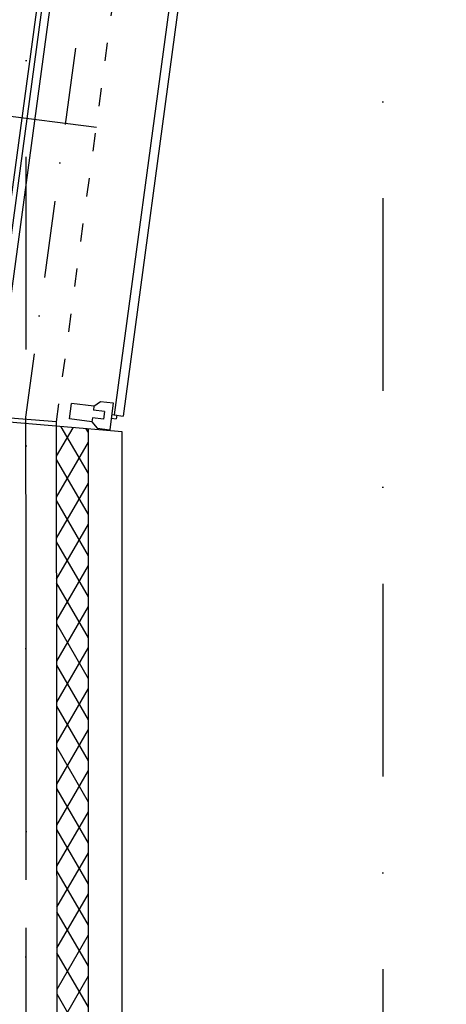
# Model space of a CAD drawing. Header units: millimetres. Extents: x -32221 to 212500, y 31663 to 93766.
# Tile 207 of 256: x 89046 to 90451, y 34672 to 37916. Entities that reach past the tile are written whole.
import ezdxf

# ---------------------------------------------------------------- set-up
doc = ezdxf.new("R2010")
doc.units = ezdxf.units.MM
doc.linetypes.add('DASHDOTX2', pattern=[50.8, 25.4, -12.7, 0, -12.7])
doc.linetypes.add('GCAD_ISO03W100', pattern=[30, 12, -18])
doc.layers.add('osie', color=251, linetype='Continuous')
doc.layers.add('Sciany', color=251, linetype='Continuous')

msp = doc.modelspace()

# ---------------------------------------------------------------- hatches: boundary and pattern name
at = {"layer": 'Sciany', "true_color": 0x636466, "transparency": 33554687}
h = msp.add_hatch(dxfattribs=at)
h.set_pattern_fill('DIAMONDS', color=251, scale=21.298246, angle=360, style=0)
h.set_pattern_definition([(60, (74679.455, 27072.76), (-58.56231, 33.81097), []), (120, (74679.455, 27072.76), (-58.56231, -33.81097), [])])
h.paths.add_polyline_path([(88656.625, 62052.787), (79453.975, 62062.25), (79453.975, 61960.019), (88656.519, 61950.599)])
h.paths.add_polyline_path([(90450.502, 59450.093), (90442.433, 62050.95), (89849.325, 62051.56), (89849.219, 61949.228), (90340.202, 61948.719), (90347.912, 59463.521)])
h.paths.add_polyline_path([(89271.837, 47649.75), (89271.837, 50675.258), (89166.831, 50684.438), (89169.606, 47649.62)])
h.paths.add_polyline_path([(90134.206, 47841.043), (90143.718, 47841.033), (90340.202, 47840.829), (90347.912, 45355.632), (90450.502, 45342.204), (90442.433, 47943.061), (90152.927, 47943.33), (90134.217, 47943.347), (90134.251, 47884.562)])
h.paths.add_polyline_path([(79426.116, 33439.499), (89271.837, 33439.499), (89271.837, 36567.368), (89166.831, 36576.548), (89169.606, 33541.73), (79426.206, 33529.807)])

# ---------------------------------------------------------------- linework, layer by layer
at = {"layer": 'osie', "color": 251, "linetype": 'DASHDOTX2', "ltscale": 25, "true_color": 0x636466}
for p, q in [((89067.244, 33019.002), (89067.244, 62730.045)), ((90241.854, 62730.045), (90241.854, 33019.002))]:
    msp.add_line(p, q, dxfattribs=at)
at = {"layer": 'osie', "color": 251, "linetype": 'DASHDOTX2', "ltscale": 20, "true_color": 0x636466}
msp.add_line((89064.91, 36606.259), (89067.244, 33651.398), dxfattribs=at)
at = {"layer": 'Sciany', "color": 251, "true_color": 0x636466}
for p, q in [((88918.777, 36597.653), (90107.889, 45387.049)), ((88935.662, 36595.368), (90124.928, 45384.931)), ((88963.002, 36606.82), (90150.255, 45381.504)), ((89599.863, 38416.657), (89356.839, 36613.927)), ((89629.413, 38412.674), (89386.389, 36609.944)), ((89298.494, 37560.954), (86260.94, 37947.777)), ((89289.712, 36642.228), (89311.999, 36658.445)), ((89311.999, 36658.445), (89353.251, 36653.191)), ((89353.251, 36653.191), (89342.018, 36564.984)), ((89209.189, 36600.954), (89215.646, 36651.66)), ((89289.712, 36642.228), (89215.646, 36651.66)), ((89289.712, 36642.228), (89288.098, 36629.552)), ((89325.13, 36624.836), (89288.098, 36629.552)), ((89325.13, 36624.836), (89321.902, 36599.483)), ((89382.588, 36557.685), (88961.823, 36594.472)), ((89166.818, 36590.565), (88963.002, 36606.82)), ((89169.606, 33541.73), (89166.818, 36590.565)), ((89283.255, 36591.522), (89209.189, 36600.954)), ((89284.869, 36604.199), (89283.255, 36591.522)), ((89283.255, 36591.522), (89300.766, 36570.238)), ((89321.902, 36599.483), (89284.869, 36604.199)), ((89346.881, 36603.172), (89363.783, 36601.02)), ((89348.388, 36615.004), (89365.29, 36612.851)), ((89356.839, 36613.927), (89386.389, 36609.944)), ((89365.29, 36612.851), (89363.783, 36601.02)), ((89271.837, 33439.499), (89271.837, 36567.368)), ((89300.766, 36570.238), (89342.018, 36564.984)), ((89382.588, 33328.748), (89382.588, 36557.685))]:
    msp.add_line(p, q, dxfattribs=at)
at = {"layer": 'Sciany', "color": 251, "linetype": 'DASHDOTX2', "ltscale": 10, "true_color": 0x636466}
msp.add_line((90248.958, 45374.804), (89064.91, 36606.259), dxfattribs=at)
at = {"layer": 'Sciany', "color": 251, "linetype": 'GCAD_ISO03W100', "ltscale": 5, "true_color": 0x636466}
msp.add_line((89166.818, 36590.565), (90347.914, 45354.992), dxfattribs=at)

doc.saveas('drawing.dxf')
